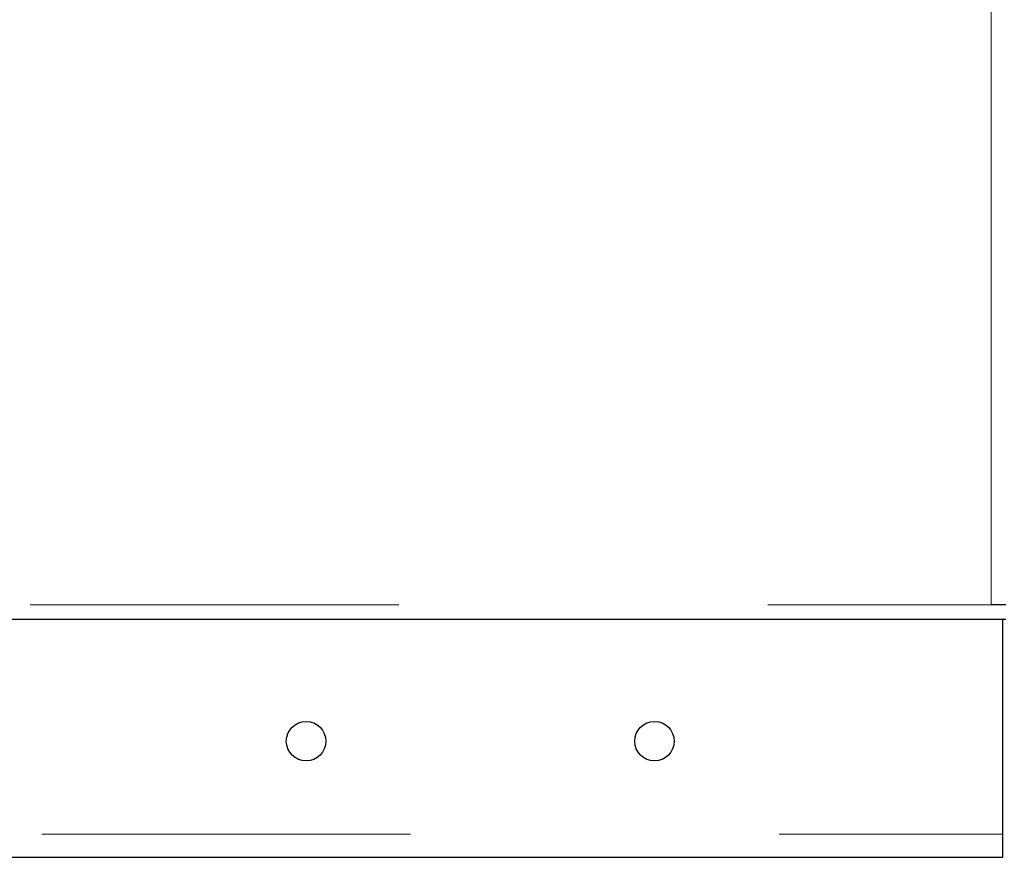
# Model space of a CAD drawing. Header units: millimetres. Extents: x 26 to 239, y 85 to 160.
# Tile 16 of 72: x 64.48 to 67.87, y 86.94 to 89.82. Entities that reach past the tile are written whole.
import ezdxf

# ---------------------------------------------------------------- set-up
doc = ezdxf.new("R2010")
doc.units = ezdxf.units.MM
doc.linetypes.add('PHANTOM', pattern=[12.7, 6.35, -1.27, 1.27, -1.27, 1.27, -1.27])

msp = doc.modelspace()

# ---------------------------------------------------------------- linework, layer by layer
at = {"color": 8, "linetype": 'PHANTOM', "lineweight": 18}
for p, q in [((67.83, 87.808), (67.83, 115.008)), ((54.36, 87.808), (67.83, 87.808)), ((29, 87.018), (67.87, 87.018))]:
    msp.add_line(p, q, dxfattribs=at)
at = {"color": 7, "linetype": 'Continuous', "lineweight": 25}
for p, q in [((67.88, 87.808), (67.83, 87.808)), ((54.36, 87.758), (67.88, 87.758)), ((67.87, 87.018), (67.87, 87.758)), ((67.87, 86.938), (67.87, 87.018)), ((63.6409, 86.938), (67.87, 86.938))]:
    msp.add_line(p, q, dxfattribs=at)
for centre in [(65.47, 87.338), (66.67, 87.338)]:
    msp.add_circle(centre, 0.068, dxfattribs=at)

doc.saveas('drawing.dxf')
